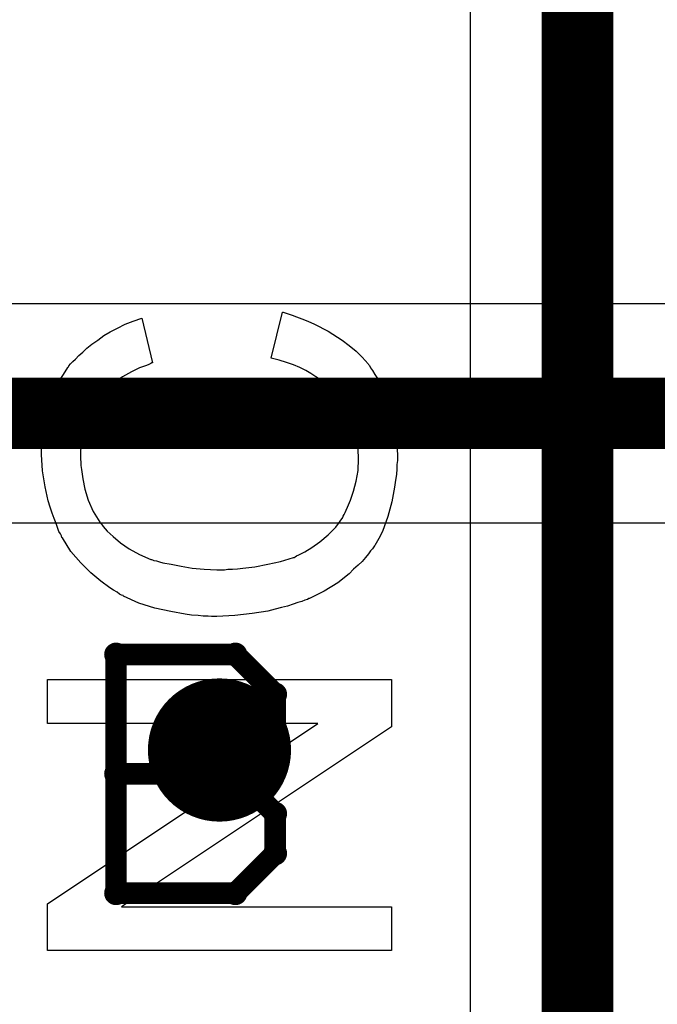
# Model space of a CAD drawing. Extents: x -1.5 to 9, y -3 to 5.
# Tile 140 of 256: x 0.4221 to 0.5112, y 2.9675 to 3.105. Entities that reach past the tile are written whole.
import ezdxf

# ---------------------------------------------------------------- set-up
doc = ezdxf.new("R2010")
doc.units = 0
doc.layers.get('0').update_dxf_attribs({"linetype": 'CONTINUOUS'})
for name, color, linetype in [('qfn16-30-34-a_copper_signal_1', 1, 'CONTINUOUS'), ('qfn16-30-34-a_copper_signal_2', 1, 'CONTINUOUS'), ('qfn16-30-34-a_copper_signal_bot', 5, 'CONTINUOUS'), ('qfn16-30-34-a_copper_signal_top', 1, 'CONTINUOUS'), ('qfn16-30-34-a_drawing_1', 1, 'CONTINUOUS'), ('qfn16-30-34-a_drillmap_1', 1, 'CONTINUOUS'), ('qfn16-30-34-a_legend_top', 2, 'CONTINUOUS'), ('qfn16-30-34-a_pth_drill', 1, 'CONTINUOUS')]:
    doc.layers.add(name, color=color, linetype=linetype)

# ---------------------------------------------------------------- blocks, each defined once
blk = doc.blocks.new('D29')
at = {"const_width": 0.01}
blk.add_lwpolyline([(-0.005, 0, 1), (0.005, 0, 1)], format="xyb", close=True, dxfattribs=at)
blk = doc.blocks.new('D64')
at = {"const_width": 0.005}
blk.add_lwpolyline([(-0.0025, 0, 1), (0.0025, 0, 1)], format="xyb", close=True, dxfattribs=at)
blk = doc.blocks.new('D69')
at = {"const_width": 0.001667}
blk.add_lwpolyline([(-0.000833, 0, 1), (0.000833, 0, 1)], format="xyb", close=True, dxfattribs=at)
blk = doc.blocks.new('D44')
at = {"const_width": 0.0025}
blk.add_lwpolyline([(-0.00125, 0, 1), (0.00125, 0, 1)], format="xyb", close=True, dxfattribs=at)

msp = doc.modelspace()

# ---------------------------------------------------------------- linework, layer by layer
at = {"layer": 'qfn16-30-34-a_copper_signal_bot', "color": 5}
for points in [[(0.188863, 2.917234), (0.306335, 3.034706), (0.53689, 3.034706), (0.542196, 3.03116), (0.55, 3.029608), (0.557804, 3.03116), (0.564419, 3.035581), (0.56884, 3.042196), (0.570392, 3.05), (0.56884, 3.057804), (0.564419, 3.064419), (0.557804, 3.06884), (0.55, 3.070392)], [(0.55, 3.070392), (0.542196, 3.06884), (0.53689, 3.065294), (0.3, 3.065294), (0.294147, 3.06413), (0.289186, 3.060814)]]:
    msp.add_lwpolyline(points, dxfattribs=at)
at = {"layer": 'qfn16-30-34-a_copper_signal_bot', "color": 5, "const_width": 0.01}
msp.add_lwpolyline([(0.3, 3.05), (0.55, 3.05)], dxfattribs=at)
at = {"layer": 'qfn16-30-34-a_copper_signal_top', "color": 1, "const_width": 0.01}
msp.add_lwpolyline([(0.5, 3.265), (0.5, 2.025)], dxfattribs=at)
at = {"layer": 'qfn16-30-34-a_copper_signal_top', "color": 1}
msp.add_lwpolyline([(0.485, 3.225235), (0.485, 2.934293)], dxfattribs=at)
at = {"layer": 'qfn16-30-34-a_drawing_1', "color": 1, "const_width": 0.003}
for points in [[(0.435559, 3.016328), (0.435559, 2.983006)], [(0.452221, 3.016328), (0.435559, 3.016328)], [(0.457774, 3.010774), (0.452221, 3.016328)], [(0.457774, 3.005221), (0.457774, 3.010774)], [(0.452221, 2.999667), (0.457774, 3.005221)], [(0.452221, 2.999667), (0.435559, 2.999667)], [(0.435559, 2.999667), (0.452221, 2.999667)], [(0.457774, 2.994113), (0.452221, 2.999667)], [(0.457774, 2.988559), (0.457774, 2.994113)], [(0.452221, 2.983006), (0.457774, 2.988559)], [(0.435559, 2.983006), (0.452221, 2.983006)]]:
    msp.add_lwpolyline(points, dxfattribs=at)
at = {"layer": 'qfn16-30-34-a_drillmap_1', "color": 1, "const_width": 0.005}
for points in [[(0.45, 2.998), (0.45, 3.008)], [(0.445, 3.003), (0.455, 3.003)]]:
    msp.add_lwpolyline(points, dxfattribs=at)
at = {"layer": 'qfn16-30-34-a_legend_top', "color": 2}
for points in [[(0.459161, 3.06404), (0.459577, 3.063901), (0.460132, 3.063693), (0.460757, 3.063485), (0.46152, 3.063207), (0.462353, 3.06286), (0.463255, 3.062444), (0.465199, 3.061472), (0.467142, 3.060223), (0.468113, 3.05946), (0.469085, 3.058696), (0.469918, 3.057864), (0.470751, 3.056892), (0.47082, 3.056823), (0.470959, 3.056684), (0.471098, 3.056337), (0.471375, 3.05599), (0.471722, 3.055435), (0.472069, 3.054879), (0.472416, 3.054116), (0.472763, 3.053353), (0.47318, 3.05245), (0.473527, 3.051479), (0.473874, 3.050438), (0.474221, 3.049327), (0.474498, 3.048148), (0.474637, 3.046898), (0.474776, 3.04558), (0.474845, 3.044192), (0.474845, 3.043428), (0.474776, 3.042873), (0.474776, 3.042249), (0.474706, 3.041485), (0.474568, 3.040652), (0.474429, 3.039681), (0.474082, 3.037668), (0.473527, 3.035586), (0.472763, 3.033504), (0.472277, 3.032533), (0.471722, 3.031561), (0.471653, 3.031492), (0.471583, 3.031353), (0.471375, 3.031075), (0.471098, 3.030798), (0.47082, 3.030381), (0.470404, 3.029895), (0.469918, 3.02934), (0.469363, 3.028785), (0.468738, 3.02823), (0.468113, 3.027605), (0.466517, 3.026356), (0.464643, 3.025176), (0.462561, 3.024135), (0.462492, 3.024135), (0.462284, 3.023996), (0.461937, 3.023927), (0.46152, 3.023719), (0.460965, 3.02358), (0.460271, 3.023372), (0.459508, 3.023094), (0.458675, 3.022886), (0.457773, 3.022678), (0.456732, 3.0224), (0.45458, 3.022053), (0.452151, 3.021776), (0.449653, 3.021637), (0.449584, 3.021637), (0.449306, 3.021637), (0.44889, 3.021637), (0.448404, 3.021706), (0.44771, 3.021706), (0.447016, 3.021776), (0.446114, 3.021845), (0.445211, 3.021984), (0.443199, 3.022331), (0.440978, 3.022817), (0.438757, 3.023511), (0.436606, 3.024482), (0.436536, 3.024552), (0.436328, 3.024621), (0.436051, 3.02476), (0.435704, 3.025037), (0.435218, 3.025315), (0.434663, 3.025662), (0.433413, 3.026564), (0.432025, 3.027744), (0.430637, 3.029132), (0.429249, 3.030728), (0.42807, 3.032602), (0.428, 3.032671), (0.427931, 3.03288), (0.427792, 3.033157), (0.427584, 3.033504), (0.427376, 3.034059), (0.427167, 3.034615), (0.42689, 3.035309), (0.426612, 3.036072), (0.426335, 3.036905), (0.426057, 3.037807), (0.425641, 3.03975), (0.425294, 3.041971), (0.425155, 3.044261), (0.425155, 3.044955), (0.425224, 3.045441), (0.425294, 3.046066), (0.425363, 3.046829), (0.425432, 3.047592), (0.425641, 3.048495), (0.426057, 3.050368), (0.426682, 3.05245), (0.427098, 3.053491), (0.427584, 3.054463), (0.428208, 3.055435), (0.428833, 3.056406), (0.428902, 3.056476), (0.428972, 3.056614), (0.42918, 3.056892), (0.429527, 3.057239), (0.429874, 3.057586), (0.43036, 3.058072), (0.430915, 3.058558), (0.43147, 3.059113), (0.432164, 3.059668), (0.432997, 3.060223), (0.43383, 3.060848), (0.434732, 3.061403), (0.435773, 3.061889), (0.436814, 3.062444), (0.437924, 3.06286), (0.439174, 3.063277), (0.440631, 3.057031), (0.440562, 3.057031), (0.440423, 3.056961), (0.440145, 3.056823), (0.439798, 3.056684), (0.439382, 3.056545), (0.438827, 3.056337), (0.437716, 3.055782), (0.436467, 3.055088), (0.435218, 3.054255), (0.434038, 3.053214), (0.432997, 3.052103), (0.432858, 3.051965), (0.432581, 3.051548), (0.432234, 3.050854), (0.431748, 3.049952), (0.431331, 3.048772), (0.430915, 3.047454), (0.430637, 3.045857), (0.430568, 3.044122), (0.430568, 3.043567), (0.430637, 3.04322), (0.430637, 3.042734), (0.430707, 3.042179), (0.430915, 3.040861), (0.431193, 3.039403), (0.431678, 3.037876), (0.432372, 3.03628), (0.433275, 3.034823), (0.433275, 3.034753), (0.433413, 3.034684), (0.43376, 3.034198), (0.434316, 3.033574), (0.435148, 3.03281), (0.436189, 3.031908), (0.437369, 3.031075), (0.438827, 3.030312), (0.440423, 3.029618), (0.440492, 3.029618), (0.440631, 3.029548), (0.440839, 3.029479), (0.441186, 3.02941), (0.441603, 3.029271), (0.442088, 3.029132), (0.443268, 3.028924), (0.444656, 3.028646), (0.446183, 3.028369), (0.447849, 3.02823), (0.449653, 3.02816), (0.449722, 3.02816), (0.449931, 3.02816), (0.450278, 3.02816), (0.450694, 3.02816), (0.45118, 3.02823), (0.451804, 3.02823), (0.452498, 3.028299), (0.453262, 3.028369), (0.454927, 3.028577), (0.456732, 3.028924), (0.458536, 3.02934), (0.460341, 3.029895), (0.46041, 3.029895), (0.460549, 3.029965), (0.460757, 3.030104), (0.461104, 3.030242), (0.461937, 3.030659), (0.462908, 3.031283), (0.464019, 3.032047), (0.465199, 3.033018), (0.46624, 3.034129), (0.467211, 3.035447), (0.467211, 3.035517), (0.467281, 3.035656), (0.467419, 3.035864), (0.467558, 3.036141), (0.467697, 3.036488), (0.467905, 3.036905), (0.468322, 3.037876), (0.468738, 3.039126), (0.469085, 3.040514), (0.469363, 3.04204), (0.469432, 3.043637), (0.469432, 3.044122), (0.469363, 3.044539), (0.469363, 3.045025), (0.469293, 3.04551), (0.469016, 3.04676), (0.468669, 3.048217), (0.468113, 3.049674), (0.46735, 3.051201), (0.466934, 3.051965), (0.466378, 3.052659), (0.466309, 3.052728), (0.46624, 3.052797), (0.466031, 3.053006), (0.465823, 3.053283), (0.465476, 3.053561), (0.46506, 3.053908), (0.464643, 3.054324), (0.464088, 3.054671), (0.463464, 3.055088), (0.46277, 3.055573), (0.462076, 3.05599), (0.461243, 3.056406), (0.460341, 3.056753), (0.459369, 3.0571), (0.458328, 3.057447), (0.457218, 3.057725), (0.458814, 3.06411), (0.458883, 3.06411), (0.459161, 3.06404)], [(0.474012, 3.00623), (0.436328, 2.981107), (0.474012, 2.981107), (0.474012, 2.975), (0.425988, 2.975), (0.425988, 2.981524), (0.463741, 3.006716), (0.425988, 3.006716), (0.425988, 3.012823), (0.474012, 3.012823), (0.474012, 3.00623)]]:
    msp.add_lwpolyline(points, dxfattribs=at)

# ---------------------------------------------------------------- block references
at = {"layer": 'qfn16-30-34-a_copper_signal_1'}
msp.add_blockref('D29', (0.45, 3.003), dxfattribs=at)
at = {"layer": 'qfn16-30-34-a_copper_signal_2'}
msp.add_blockref('D29', (0.45, 3.003), dxfattribs=at)
at = {"layer": 'qfn16-30-34-a_copper_signal_bot'}
msp.add_blockref('D29', (0.45, 3.003), dxfattribs=at)
at = {"layer": 'qfn16-30-34-a_copper_signal_top'}
msp.add_blockref('D29', (0.45, 3.003), dxfattribs=at)
at = {"layer": 'qfn16-30-34-a_drawing_1'}
for p in [(0.435559, 3.016328), (0.435559, 3.016328), (0.452221, 3.016328), (0.457774, 3.010774), (0.457774, 3.005221), (0.435559, 2.999667), (0.452221, 2.999667), (0.452221, 2.999667), (0.457774, 2.994113), (0.457774, 2.988559), (0.435559, 2.983006), (0.452221, 2.983006)]:
    msp.add_blockref('D69', p, dxfattribs=at)
at = {"layer": 'qfn16-30-34-a_drillmap_1'}
for p in [(0.45, 3.008), (0.445, 3.003), (0.455, 3.003), (0.45, 2.998)]:
    msp.add_blockref('D44', p, dxfattribs=at)
at = {"layer": 'qfn16-30-34-a_pth_drill'}
msp.add_blockref('D64', (0.45, 3.003), dxfattribs=at)

doc.saveas('drawing.dxf')
